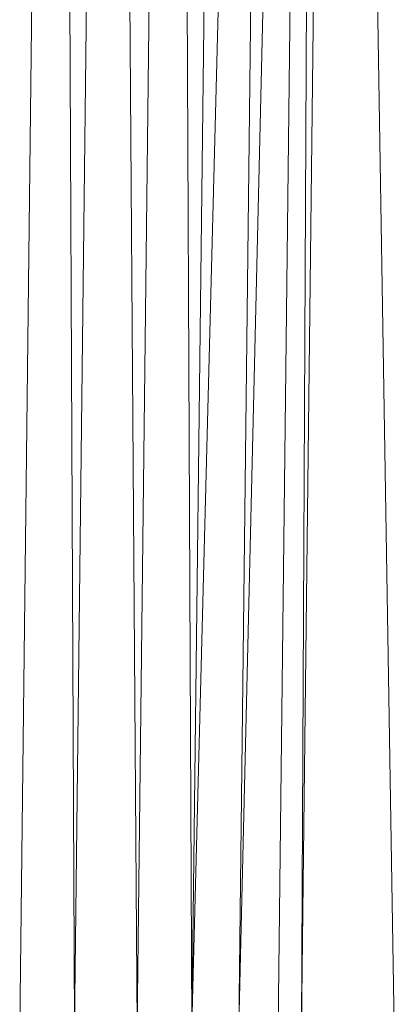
# Model space of a CAD drawing. Header units: metres. Extents: x 391.1 to 427.5, y 12.7 to 28.4.
# Tile 18 of 247: x 409.0099 to 409.0418, y 14.2956 to 14.3805. Entities that reach past the tile are written whole.
import ezdxf

# ---------------------------------------------------------------- set-up
doc = ezdxf.new("R2010")
doc.units = ezdxf.units.M
doc.layers.add('02_MOBILIARIO', color=7, linetype='Continuous', lineweight=18)

# ---------------------------------------------------------------- blocks, each defined once
blk = doc.blocks.new('Family - Plats de dutxa PS-1-153583-01_PCI_PS1')
at = {"layer": '02_MOBILIARIO', "color": 253, "true_color": 0xaaaaaa}
for p, q in [((0.706458, 0.113238), (0.709829, 0.400261)), ((0.706458, 0.113238), (0.709829, 0.400261)), ((0.711177, 0.113238), (0.709829, 0.400261)), ((0.709829, 0.400261), (0.711177, 0.113238)), ((0.711177, 0.113238), (0.714548, 0.400261)), ((0.714548, 0.400261), (0.711177, 0.113238)), ((0.71657, 0.113238), (0.714548, 0.400261)), ((0.714548, 0.400261), (0.71657, 0.113238)), ((0.71657, 0.113238), (0.719941, 0.400261)), ((0.719941, 0.400261), (0.71657, 0.113238)), ((0.721289, 0.113238), (0.719941, 0.400261)), ((0.719941, 0.400261), (0.721289, 0.113238)), ((0.728705, 0.400261), (0.721289, 0.113238)), ((0.721289, 0.113238), (0.72466, 0.400261)), ((0.721289, 0.113238), (0.728705, 0.400261)), ((0.72466, 0.400261), (0.721289, 0.113238)), ((0.732076, 0.400261), (0.725334, 0.113238)), ((0.725334, 0.113238), (0.728705, 0.400261)), ((0.725334, 0.113238), (0.732076, 0.400261)), ((0.728705, 0.400261), (0.725334, 0.113238)), ((0.728705, 0.113238), (0.732076, 0.400261)), ((0.732076, 0.400261), (0.728705, 0.113238)), ((0.730727, 0.113238), (0.734098, 0.400261)), ((0.730727, 0.113238), (0.732076, 0.400261)), ((0.732076, 0.400261), (0.730727, 0.113238)), ((0.734098, 0.400261), (0.730727, 0.113238)), ((0.738817, 0.105823), (0.734098, 0.400261)), ((0.734098, 0.400261), (0.738817, 0.105823))]:
    blk.add_line(p, q, dxfattribs=at)
blk = doc.blocks.new('LONDR55-XX_ZZ-ARQ-CAA-M3D-Londres55_ifc-1-01_PCI_PS1')
at = {"layer": '02_MOBILIARIO', "color": 253, "lineweight": 18, "true_color": 0xaaaaaa}
blk.add_blockref('Family - Plats de dutxa PS-1-153583-01_PCI_PS1', (408.303442, 14.180351), dxfattribs=at)

msp = doc.modelspace()

# ---------------------------------------------------------------- block references
at = {"lineweight": 5}
msp.add_blockref('LONDR55-XX_ZZ-ARQ-CAA-M3D-Londres55_ifc-1-01_PCI_PS1', (0, 0), dxfattribs=at)

doc.saveas('drawing.dxf')
